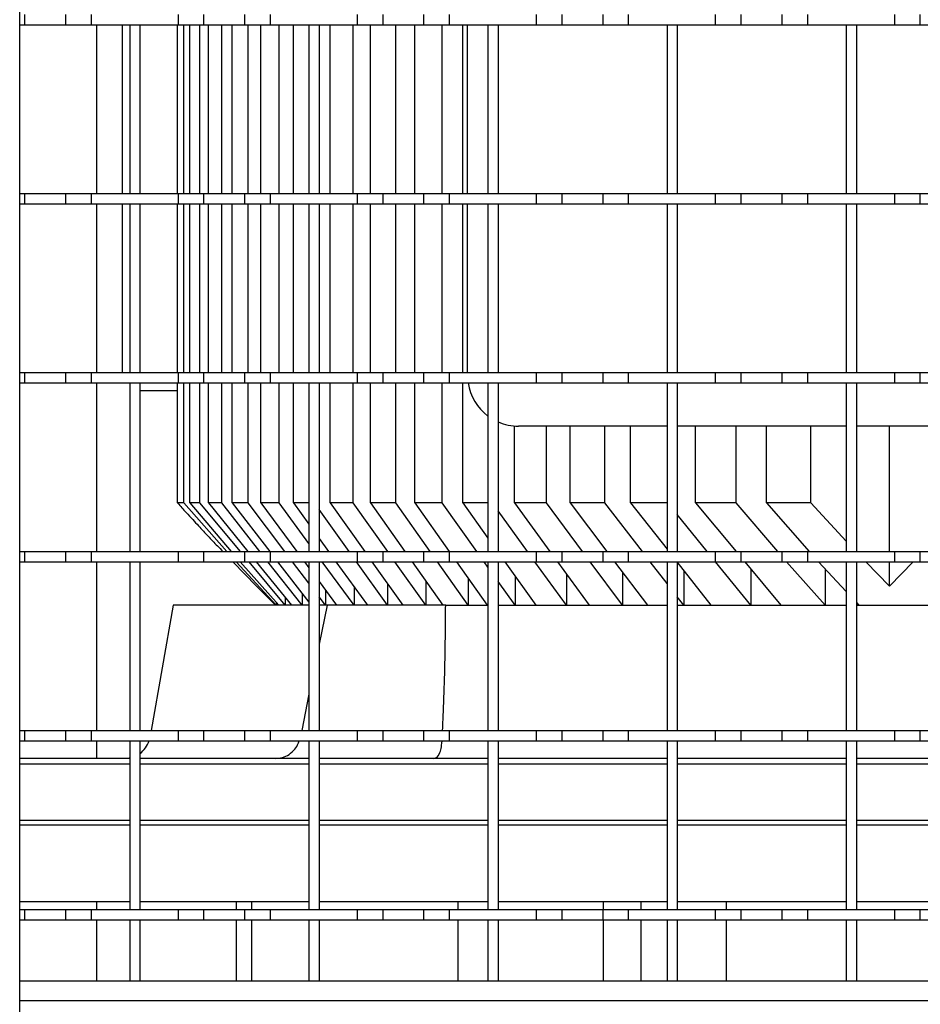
# Model space of a CAD drawing. Extents: x -72 to 51457, y 0 to 26838.
# Tile 35 of 203: x 6865 to 7041, y 8833 to 9026. Entities that reach past the tile are written whole.
import ezdxf

# ---------------------------------------------------------------- set-up
doc = ezdxf.new("R2010")
doc.units = 0
doc.header["$LTSCALE"] = 12
doc.linetypes.add('SOLID_THIN', pattern=[0])
doc.layers.get('0').update_dxf_attribs({"linetype": 'CONTINUOUS'})

# ---------------------------------------------------------------- blocks, each defined once
blk = doc.blocks.new('Vela_Drauf')
at = {"color": 7, "linetype": 'SOLID_THIN', "lineweight": 25}
for p, q in [((6864.76, 7799.68), (6864.76, 9327.68)), ((6865.76, 9024.68), (6865.76, 9026.68)), ((6873.76, 9024.68), (6873.76, 9026.68)), ((6878.76, 9024.68), (6878.76, 9026.68)), ((6895.76, 9024.68), (6895.76, 9026.68)), ((6900.76, 9024.68), (6900.76, 9026.68)), ((6908.76, 9024.68), (6908.76, 9026.68)), ((6913.76, 9024.68), (6913.76, 9026.68)), ((6930.76, 9024.68), (6930.76, 9026.68)), ((6935.76, 9024.68), (6935.76, 9026.68)), ((6943.76, 9024.68), (6943.76, 9026.68)), ((6948.76, 9024.68), (6948.76, 9026.68)), ((6965.76, 9024.68), (6965.76, 9026.68)), ((6970.76, 9024.68), (6970.76, 9026.68)), ((6978.76, 9024.68), (6978.76, 9026.68)), ((6983.76, 9024.68), (6983.76, 9026.68)), ((7000.76, 9024.68), (7000.76, 9026.68)), ((7005.76, 9024.68), (7005.76, 9026.68)), ((7013.76, 9024.68), (7013.76, 9026.68)), ((7018.76, 9024.68), (7018.76, 9026.68)), ((7035.76, 9024.68), (7035.76, 9026.68)), ((7040.76, 9024.68), (7040.76, 9026.68)), ((6864.76, 9024.68), (6865.76, 9024.68)), ((6865.76, 9024.68), (6873.76, 9024.68)), ((6873.76, 9024.68), (6878.76, 9024.68)), ((6878.76, 9024.68), (6895.76, 9024.68)), ((6879.76, 9024.68), (6879.76, 8991.68)), ((6884.76, 9024.68), (6884.76, 8991.68)), ((6886.26, 9024.68), (6888.26, 9024.68)), ((6886.26, 9024.68), (6886.26, 8991.68)), ((6888.26, 9024.68), (6888.26, 8991.68)), ((6895.61, 8991.68), (6895.61, 9024.68)), ((6895.76, 9024.68), (6900.76, 9024.68)), ((6896.84, 8991.68), (6896.84, 9024.68)), ((6898, 8991.68), (6898, 9024.68)), ((6899.98, 8991.68), (6899.98, 9024.68)), ((6900.76, 9024.68), (6908.76, 9024.68)), ((6901.63, 8991.68), (6901.63, 9024.68)), ((6904.23, 8991.68), (6904.23, 9024.68)), ((6906.29, 8991.68), (6906.29, 9024.68)), ((6908.76, 9024.68), (6913.76, 9024.68)), ((6909.43, 8991.68), (6909.43, 9024.68)), ((6911.85, 8991.68), (6911.85, 9024.68)), ((6913.76, 9024.68), (6930.76, 9024.68)), ((6915.49, 8991.68), (6915.49, 9024.68)), ((6918.25, 8991.68), (6918.25, 9024.68)), ((6921.26, 9024.68), (6923.26, 9024.68)), ((6921.26, 9024.68), (6921.26, 8991.68)), ((6923.26, 9024.68), (6923.26, 8991.68)), ((6925.41, 8991.68), (6925.41, 9024.68)), ((6929.93, 8991.68), (6929.93, 9024.68)), ((6930.76, 9024.68), (6935.76, 9024.68)), ((6933.32, 8991.68), (6933.32, 9024.68)), ((6935.76, 9024.68), (6943.76, 9024.68)), ((6938.27, 8991.68), (6938.27, 9024.68)), ((6941.96, 8991.68), (6941.96, 9024.68)), ((6943.76, 9024.68), (6948.76, 9024.68)), ((6947.33, 8991.68), (6947.33, 9024.68)), ((6948.76, 9024.68), (6965.76, 9024.68)), ((6951.33, 8991.68), (6951.33, 9024.68)), ((6952.26, 8991.68), (6952.26, 9024.68)), ((6956.26, 9024.68), (6958.26, 9024.68)), ((6956.26, 9024.68), (6956.26, 8991.68)), ((6958.26, 9024.68), (6958.26, 8991.68)), ((6965.76, 9024.68), (6970.76, 9024.68)), ((6970.76, 9024.68), (6978.76, 9024.68)), ((6978.76, 9024.68), (6983.76, 9024.68)), ((6983.76, 9024.68), (7000.76, 9024.68)), ((6991.26, 9024.68), (6993.26, 9024.68)), ((6991.26, 9024.68), (6991.26, 8991.68)), ((6993.26, 9024.68), (6993.26, 8991.68)), ((7000.76, 9024.68), (7005.76, 9024.68)), ((7005.76, 9024.68), (7013.76, 9024.68)), ((7013.76, 9024.68), (7018.76, 9024.68)), ((7018.76, 9024.68), (7035.76, 9024.68)), ((7026.26, 9024.68), (7028.26, 9024.68)), ((7026.26, 9024.68), (7026.26, 8991.68)), ((7028.26, 9024.68), (7028.26, 8991.68)), ((7035.76, 9024.68), (7040.76, 9024.68)), ((7040.76, 9024.68), (7048.76, 9024.68)), ((6864.76, 8991.68), (6865.76, 8991.68)), ((6865.76, 8991.68), (6873.76, 8991.68)), ((6865.76, 8989.68), (6865.76, 8991.68)), ((6873.76, 8989.68), (6873.76, 8991.68)), ((6873.76, 8991.68), (6878.76, 8991.68)), ((6878.76, 8989.68), (6878.76, 8991.68)), ((6878.76, 8991.68), (6895.76, 8991.68)), ((6886.26, 8991.68), (6888.26, 8991.68)), ((6895.76, 8989.68), (6895.76, 8991.68)), ((6895.76, 8991.68), (6900.76, 8991.68)), ((6900.76, 8991.68), (6908.76, 8991.68)), ((6900.76, 8989.68), (6900.76, 8991.68)), ((6908.76, 8989.68), (6908.76, 8991.68)), ((6908.76, 8991.68), (6913.76, 8991.68)), ((6913.76, 8991.68), (6930.76, 8991.68)), ((6913.76, 8989.68), (6913.76, 8991.68)), ((6921.26, 8991.68), (6923.26, 8991.68)), ((6930.76, 8989.68), (6930.76, 8991.68)), ((6930.76, 8991.68), (6935.76, 8991.68)), ((6935.76, 8991.68), (6943.76, 8991.68)), ((6935.76, 8989.68), (6935.76, 8991.68)), ((6943.76, 8989.68), (6943.76, 8991.68)), ((6943.76, 8991.68), (6948.76, 8991.68)), ((6948.76, 8991.68), (6965.76, 8991.68)), ((6948.76, 8989.68), (6948.76, 8991.68)), ((6956.26, 8991.68), (6958.26, 8991.68)), ((6965.76, 8989.68), (6965.76, 8991.68)), ((6965.76, 8991.68), (6970.76, 8991.68)), ((6970.76, 8991.68), (6978.76, 8991.68)), ((6970.76, 8989.68), (6970.76, 8991.68)), ((6978.76, 8989.68), (6978.76, 8991.68)), ((6978.76, 8991.68), (6983.76, 8991.68)), ((6983.76, 8991.68), (7000.76, 8991.68)), ((6983.76, 8989.68), (6983.76, 8991.68)), ((6991.26, 8991.68), (6993.26, 8991.68)), ((7000.76, 8989.68), (7000.76, 8991.68)), ((7000.76, 8991.68), (7005.76, 8991.68)), ((7005.76, 8989.68), (7005.76, 8991.68)), ((7005.76, 8991.68), (7013.76, 8991.68)), ((7013.76, 8989.68), (7013.76, 8991.68)), ((7013.76, 8991.68), (7018.76, 8991.68)), ((7018.76, 8991.68), (7035.76, 8991.68)), ((7018.76, 8989.68), (7018.76, 8991.68)), ((7026.26, 8991.68), (7028.26, 8991.68)), ((7035.76, 8989.68), (7035.76, 8991.68)), ((7035.76, 8991.68), (7040.76, 8991.68)), ((7040.76, 8991.68), (7048.76, 8991.68)), ((7040.76, 8989.68), (7040.76, 8991.68)), ((6864.76, 8989.68), (6865.76, 8989.68)), ((6865.76, 8989.68), (6873.76, 8989.68)), ((6873.76, 8989.68), (6878.76, 8989.68)), ((6878.76, 8989.68), (6895.76, 8989.68)), ((6879.76, 8989.68), (6879.76, 8956.68)), ((6884.76, 8989.68), (6884.76, 8956.68)), ((6886.26, 8989.68), (6888.26, 8989.68)), ((6886.26, 8989.68), (6886.26, 8956.68)), ((6888.26, 8989.68), (6888.26, 8956.68)), ((6895.61, 8956.68), (6895.61, 8989.68)), ((6895.76, 8989.68), (6900.76, 8989.68)), ((6896.84, 8956.68), (6896.84, 8989.68)), ((6898, 8956.68), (6898, 8989.68)), ((6899.98, 8956.68), (6899.98, 8989.68)), ((6900.76, 8989.68), (6908.76, 8989.68)), ((6901.63, 8956.68), (6901.63, 8989.68)), ((6904.23, 8956.68), (6904.23, 8989.68)), ((6906.29, 8956.68), (6906.29, 8989.68)), ((6908.76, 8989.68), (6913.76, 8989.68)), ((6909.43, 8956.68), (6909.43, 8989.68)), ((6911.85, 8956.68), (6911.85, 8989.68)), ((6913.76, 8989.68), (6930.76, 8989.68)), ((6915.49, 8956.68), (6915.49, 8989.68)), ((6918.25, 8956.68), (6918.25, 8989.68)), ((6921.26, 8989.68), (6923.26, 8989.68)), ((6921.26, 8989.68), (6921.26, 8956.68)), ((6923.26, 8989.68), (6923.26, 8956.68)), ((6925.41, 8956.68), (6925.41, 8989.68)), ((6929.93, 8956.68), (6929.93, 8989.68)), ((6930.76, 8989.68), (6935.76, 8989.68)), ((6933.32, 8956.68), (6933.32, 8989.68)), ((6935.76, 8989.68), (6943.76, 8989.68)), ((6938.27, 8956.68), (6938.27, 8989.68)), ((6941.96, 8956.68), (6941.96, 8989.68)), ((6943.76, 8989.68), (6948.76, 8989.68)), ((6947.33, 8956.68), (6947.33, 8989.68)), ((6948.76, 8989.68), (6965.76, 8989.68)), ((6951.33, 8956.68), (6951.33, 8989.68)), ((6952.26, 8956.68), (6952.26, 8989.68)), ((6956.26, 8989.68), (6958.26, 8989.68)), ((6956.26, 8989.68), (6956.26, 8956.68)), ((6958.26, 8989.68), (6958.26, 8956.68)), ((6965.76, 8989.68), (6970.76, 8989.68)), ((6970.76, 8989.68), (6978.76, 8989.68)), ((6978.76, 8989.68), (6983.76, 8989.68)), ((6983.76, 8989.68), (7000.76, 8989.68)), ((6991.26, 8989.68), (6993.26, 8989.68)), ((6991.26, 8989.68), (6991.26, 8956.68)), ((6993.26, 8989.68), (6993.26, 8956.68)), ((7000.76, 8989.68), (7005.76, 8989.68)), ((7005.76, 8989.68), (7013.76, 8989.68)), ((7013.76, 8989.68), (7018.76, 8989.68)), ((7018.76, 8989.68), (7035.76, 8989.68)), ((7026.26, 8989.68), (7028.26, 8989.68)), ((7026.26, 8989.68), (7026.26, 8956.68)), ((7028.26, 8989.68), (7028.26, 8956.68)), ((7035.76, 8989.68), (7040.76, 8989.68)), ((7040.76, 8989.68), (7048.76, 8989.68)), ((6864.76, 8956.68), (6865.76, 8956.68)), ((6865.76, 8954.68), (6865.76, 8956.68)), ((6865.76, 8956.68), (6873.76, 8956.68)), ((6873.76, 8954.68), (6873.76, 8956.68)), ((6873.76, 8956.68), (6878.76, 8956.68)), ((6878.76, 8954.68), (6878.76, 8956.68)), ((6878.76, 8956.68), (6895.76, 8956.68)), ((6886.26, 8956.68), (6888.26, 8956.68)), ((6895.76, 8954.68), (6895.76, 8956.68)), ((6895.76, 8956.68), (6900.76, 8956.68)), ((6900.76, 8954.68), (6900.76, 8956.68)), ((6900.76, 8956.68), (6908.76, 8956.68)), ((6908.76, 8954.68), (6908.76, 8956.68)), ((6908.76, 8956.68), (6913.76, 8956.68)), ((6913.76, 8954.68), (6913.76, 8956.68)), ((6913.76, 8956.68), (6930.76, 8956.68)), ((6921.26, 8956.68), (6923.26, 8956.68)), ((6930.76, 8954.68), (6930.76, 8956.68)), ((6930.76, 8956.68), (6935.76, 8956.68)), ((6935.76, 8954.68), (6935.76, 8956.68)), ((6935.76, 8956.68), (6943.76, 8956.68)), ((6943.76, 8954.68), (6943.76, 8956.68)), ((6943.76, 8956.68), (6948.76, 8956.68)), ((6948.76, 8954.68), (6948.76, 8956.68)), ((6948.76, 8956.68), (6965.76, 8956.68)), ((6956.26, 8956.68), (6958.26, 8956.68)), ((6965.76, 8954.68), (6965.76, 8956.68)), ((6965.76, 8956.68), (6970.76, 8956.68)), ((6970.76, 8954.68), (6970.76, 8956.68)), ((6970.76, 8956.68), (6978.76, 8956.68)), ((6978.76, 8954.68), (6978.76, 8956.68)), ((6978.76, 8956.68), (6983.76, 8956.68)), ((6983.76, 8954.68), (6983.76, 8956.68)), ((6983.76, 8956.68), (7000.76, 8956.68)), ((6991.26, 8956.68), (6993.26, 8956.68)), ((7000.76, 8954.68), (7000.76, 8956.68)), ((7000.76, 8956.68), (7005.76, 8956.68)), ((7005.76, 8954.68), (7005.76, 8956.68)), ((7005.76, 8956.68), (7013.76, 8956.68)), ((7013.76, 8954.68), (7013.76, 8956.68)), ((7013.76, 8956.68), (7018.76, 8956.68)), ((7018.76, 8954.68), (7018.76, 8956.68)), ((7018.76, 8956.68), (7035.76, 8956.68)), ((7026.26, 8956.68), (7028.26, 8956.68)), ((7035.76, 8954.68), (7035.76, 8956.68)), ((7035.76, 8956.68), (7040.76, 8956.68)), ((7040.76, 8954.68), (7040.76, 8956.68)), ((7040.76, 8956.68), (7048.76, 8956.68)), ((6864.76, 8954.68), (6865.76, 8954.68)), ((6865.76, 8954.68), (6873.76, 8954.68)), ((6873.76, 8954.68), (6878.76, 8954.68)), ((6878.76, 8954.68), (6895.76, 8954.68)), ((6879.76, 8954.68), (6879.76, 8921.68)), ((6886.26, 8954.68), (6888.26, 8954.68)), ((6886.26, 8954.68), (6886.26, 8921.68)), ((6888.26, 8954.68), (6888.26, 8921.68)), ((6888.26, 8953.18), (6895.61, 8953.18)), ((6895.61, 8931.18), (6895.61, 8954.68)), ((6895.76, 8954.68), (6900.76, 8954.68)), ((6896.84, 8931.18), (6896.84, 8954.68)), ((6898, 8931.18), (6898, 8954.68)), ((6899.98, 8931.18), (6899.98, 8954.68)), ((6900.76, 8954.68), (6908.76, 8954.68)), ((6901.63, 8931.18), (6901.63, 8954.68)), ((6904.23, 8931.18), (6904.23, 8954.68)), ((6906.29, 8931.18), (6906.29, 8954.68)), ((6908.76, 8954.68), (6913.76, 8954.68)), ((6909.43, 8931.18), (6909.43, 8954.68)), ((6911.85, 8931.18), (6911.85, 8954.68)), ((6913.76, 8954.68), (6930.76, 8954.68)), ((6915.49, 8931.18), (6915.49, 8954.68)), ((6918.25, 8931.18), (6918.25, 8954.68)), ((6921.26, 8954.68), (6923.26, 8954.68)), ((6921.26, 8954.68), (6921.26, 8921.68)), ((6923.26, 8954.68), (6923.26, 8921.68)), ((6925.41, 8931.18), (6925.41, 8954.68)), ((6929.93, 8931.18), (6929.93, 8954.68)), ((6930.76, 8954.68), (6935.76, 8954.68)), ((6933.32, 8931.18), (6933.32, 8954.68)), ((6935.76, 8954.68), (6943.76, 8954.68)), ((6938.27, 8931.18), (6938.27, 8954.68)), ((6941.96, 8931.18), (6941.96, 8954.68)), ((6943.76, 8954.68), (6948.76, 8954.68)), ((6947.33, 8931.18), (6947.33, 8954.68)), ((6948.76, 8954.68), (6965.76, 8954.68)), ((6951.33, 8931.18), (6951.33, 8954.68)), ((6956.26, 8954.68), (6958.26, 8954.68)), ((6956.26, 8954.68), (6956.26, 8921.68)), ((6958.26, 8954.68), (6958.26, 8921.68)), ((6965.76, 8954.68), (6970.76, 8954.68)), ((6970.76, 8954.68), (6978.76, 8954.68)), ((6978.76, 8954.68), (6983.76, 8954.68)), ((6983.76, 8954.68), (7000.76, 8954.68)), ((6991.26, 8954.68), (6993.26, 8954.68)), ((6991.26, 8954.68), (6991.26, 8921.68)), ((6993.26, 8954.68), (6993.26, 8921.68)), ((7000.76, 8954.68), (7005.76, 8954.68)), ((7005.76, 8954.68), (7013.76, 8954.68)), ((7013.76, 8954.68), (7018.76, 8954.68)), ((7018.76, 8954.68), (7035.76, 8954.68)), ((7026.26, 8954.68), (7028.26, 8954.68)), ((7026.26, 8954.68), (7026.26, 8921.68)), ((7028.26, 8954.68), (7028.26, 8921.68)), ((7035.76, 8954.68), (7040.76, 8954.68)), ((7040.76, 8954.68), (7048.76, 8954.68)), ((6961.45, 8931.18), (6961.45, 8946.22)), ((6991.26, 8946.18), (6962.26, 8946.18)), ((6967.72, 8931.18), (6967.72, 8946.18)), ((6972.36, 8931.18), (6972.36, 8946.18)), ((6979.12, 8931.18), (6979.12, 8946.18)), ((6984.13, 8931.18), (6984.13, 8946.18)), ((7026.26, 8946.18), (6993.26, 8946.18)), ((6996.86, 8931.18), (6996.86, 8946.18)), ((7004.78, 8931.18), (7004.78, 8946.18)), ((7010.69, 8931.18), (7010.69, 8946.18)), ((7019.35, 8931.18), (7019.35, 8946.18)), ((7061.26, 8946.18), (7028.26, 8946.18)), ((7034.76, 8921.68), (7034.76, 8946.18)), ((6896.84, 8931.18), (6895.61, 8931.18)), ((6905.22, 8921.68), (6896.84, 8931.18)), ((6899.98, 8931.18), (6898, 8931.18)), ((6898, 8931.18), (6906.11, 8921.68)), ((6907.9, 8921.68), (6899.98, 8931.18)), ((6904.23, 8931.18), (6901.63, 8931.18)), ((6901.63, 8931.18), (6909.34, 8921.68)), ((6911.7, 8921.68), (6904.23, 8931.18)), ((6909.43, 8931.18), (6906.29, 8931.18)), ((6906.29, 8931.18), (6913.61, 8921.68)), ((6916.58, 8921.68), (6909.43, 8931.18)), ((6915.49, 8931.18), (6911.85, 8931.18)), ((6911.85, 8931.18), (6918.91, 8921.68)), ((6921.26, 8923.28), (6915.49, 8931.18)), ((6921.26, 8931.18), (6918.25, 8931.18)), ((6918.25, 8931.18), (6921.26, 8927.02)), ((6929.93, 8931.18), (6925.41, 8931.18)), ((6925.41, 8931.18), (6932.18, 8921.68)), ((6936.67, 8921.68), (6929.93, 8931.18)), ((6938.27, 8931.18), (6933.32, 8931.18)), ((6933.32, 8931.18), (6940.04, 8921.68)), ((6944.99, 8921.68), (6938.27, 8931.18)), ((6947.33, 8931.18), (6941.96, 8931.18)), ((6941.96, 8931.18), (6948.69, 8921.68)), ((6954.1, 8921.68), (6947.33, 8931.18)), ((6956.26, 8931.18), (6951.33, 8931.18)), ((6951.33, 8931.18), (6956.26, 8924.3)), ((6967.72, 8931.18), (6961.45, 8931.18)), ((6961.45, 8931.18), (6968.39, 8921.68)), ((6974.77, 8921.68), (6967.72, 8931.18)), ((6979.12, 8931.18), (6972.36, 8931.18)), ((6972.36, 8931.18), (6979.52, 8921.68)), ((6986.44, 8921.68), (6979.12, 8931.18)), ((6991.26, 8931.18), (6984.13, 8931.18)), ((6984.13, 8931.18), (6991.26, 8922.12)), ((7004.78, 8931.18), (6996.86, 8931.18)), ((6996.86, 8931.18), (7004.77, 8921.68)), ((7012.89, 8921.68), (7004.78, 8931.18)), ((7019.35, 8931.18), (7010.69, 8931.18)), ((7010.69, 8931.18), (7019.06, 8921.68)), ((7026.26, 8923.72), (7019.35, 8931.18)), ((6929.14, 8921.68), (6923.26, 8929.89)), ((6964.01, 8921.68), (6958.26, 8929.63)), ((6999.14, 8921.68), (6993.26, 8928.93)), ((6923.26, 8924.26), (6925.12, 8921.68)), ((6864.76, 8921.68), (6865.76, 8921.68)), ((6865.76, 8921.68), (6873.76, 8921.68)), ((6865.76, 8919.68), (6865.76, 8921.68)), ((6873.76, 8919.68), (6873.76, 8921.68)), ((6873.76, 8921.68), (6878.76, 8921.68)), ((6878.76, 8921.68), (6895.76, 8921.68)), ((6878.76, 8919.68), (6878.76, 8921.68)), ((6886.26, 8921.68), (6888.26, 8921.68)), ((6895.76, 8919.68), (6895.76, 8921.68)), ((6895.76, 8921.68), (6900.76, 8921.68)), ((6900.76, 8921.68), (6908.76, 8921.68)), ((6900.76, 8919.68), (6900.76, 8921.68)), ((6908.76, 8919.68), (6908.76, 8921.68)), ((6908.76, 8921.68), (6913.76, 8921.68)), ((6913.76, 8921.68), (6930.76, 8921.68)), ((6913.76, 8919.68), (6913.76, 8921.68)), ((6921.26, 8921.68), (6923.26, 8921.68)), ((6930.76, 8919.68), (6930.76, 8921.68)), ((6930.76, 8921.68), (6935.76, 8921.68)), ((6935.76, 8921.68), (6943.76, 8921.68)), ((6935.76, 8919.68), (6935.76, 8921.68)), ((6943.76, 8919.68), (6943.76, 8921.68)), ((6943.76, 8921.68), (6948.76, 8921.68)), ((6948.76, 8919.68), (6948.76, 8921.68)), ((6948.76, 8921.68), (6965.76, 8921.68)), ((6956.26, 8921.68), (6958.26, 8921.68)), ((6965.76, 8919.68), (6965.76, 8921.68)), ((6965.76, 8921.68), (6970.76, 8921.68)), ((6970.76, 8921.68), (6978.76, 8921.68)), ((6970.76, 8919.68), (6970.76, 8921.68)), ((6978.76, 8919.68), (6978.76, 8921.68)), ((6978.76, 8921.68), (6983.76, 8921.68)), ((6983.76, 8919.68), (6983.76, 8921.68)), ((6983.76, 8921.68), (7000.76, 8921.68)), ((6991.26, 8921.68), (6993.26, 8921.68)), ((7000.76, 8919.68), (7000.76, 8921.68)), ((7000.76, 8921.68), (7005.76, 8921.68)), ((7005.76, 8921.68), (7013.76, 8921.68)), ((7005.76, 8919.68), (7005.76, 8921.68)), ((7013.76, 8919.68), (7013.76, 8921.68)), ((7013.76, 8921.68), (7018.76, 8921.68)), ((7018.76, 8919.68), (7018.76, 8921.68)), ((7018.76, 8921.68), (7035.76, 8921.68)), ((7026.26, 8921.68), (7028.26, 8921.68)), ((7035.76, 8919.68), (7035.76, 8921.68)), ((7035.76, 8921.68), (7040.76, 8921.68)), ((7040.76, 8921.68), (7048.76, 8921.68)), ((7040.76, 8919.68), (7040.76, 8921.68)), ((6864.76, 8919.68), (6865.76, 8919.68)), ((6865.76, 8919.68), (6873.76, 8919.68)), ((6873.76, 8919.68), (6878.76, 8919.68)), ((6878.76, 8919.68), (6895.76, 8919.68)), ((6879.76, 8919.68), (6879.76, 8886.68)), ((6886.26, 8919.68), (6888.26, 8919.68)), ((6886.26, 8919.68), (6886.26, 8886.68)), ((6888.26, 8919.68), (6888.26, 8886.68)), ((6895.76, 8919.68), (6900.76, 8919.68)), ((6900.76, 8919.68), (6908.76, 8919.68)), ((6906.39, 8919.68), (6911.01, 8914.93)), ((6914.91, 8911.18), (6907.04, 8919.68)), ((6907.87, 8919.68), (6915.42, 8911.18)), ((6908.76, 8919.68), (6913.76, 8919.68)), ((6916.65, 8911.18), (6909.57, 8919.68)), ((6910.96, 8919.68), (6917.86, 8911.18)), ((6919.95, 8911.18), (6913.27, 8919.68)), ((6913.76, 8919.68), (6930.76, 8919.68)), ((6915.15, 8919.68), (6921.26, 8911.76)), ((6921.26, 8915.47), (6918.09, 8919.68)), ((6920.39, 8919.68), (6921.26, 8918.52)), ((6921.26, 8919.68), (6923.26, 8919.68)), ((6921.26, 8919.68), (6921.26, 8886.68)), ((6923.26, 8919.68), (6923.26, 8886.68)), ((6930.09, 8911.18), (6923.89, 8919.68)), ((6926.57, 8919.68), (6932.72, 8911.18)), ((6936.66, 8911.18), (6930.57, 8919.68)), ((6930.76, 8919.68), (6935.76, 8919.68)), ((6933.6, 8919.68), (6939.66, 8911.18)), ((6935.76, 8919.68), (6943.76, 8919.68)), ((6944.11, 8911.18), (6938.08, 8919.68)), ((6941.45, 8919.68), (6947.47, 8911.18)), ((6943.76, 8919.68), (6948.76, 8919.68)), ((6952.42, 8911.18), (6946.4, 8919.68)), ((6948.76, 8919.68), (6965.76, 8919.68)), ((6950.1, 8919.68), (6956.13, 8911.18)), ((6956.26, 8918.65), (6955.52, 8919.68)), ((6956.26, 8919.68), (6958.26, 8919.68)), ((6956.26, 8919.68), (6956.26, 8886.68)), ((6958.26, 8919.68), (6958.26, 8886.68)), ((6959.56, 8919.68), (6965.65, 8911.18)), ((6971.61, 8911.18), (6965.46, 8919.68)), ((6965.76, 8919.68), (6970.76, 8919.68)), ((6969.85, 8919.68), (6976.06, 8911.18)), ((6970.76, 8919.68), (6978.76, 8919.68)), ((6982.56, 8911.18), (6976.25, 8919.68)), ((6978.76, 8919.68), (6983.76, 8919.68)), ((6981.02, 8919.68), (6987.42, 8911.18)), ((6983.76, 8919.68), (7000.76, 8919.68)), ((6991.26, 8915.43), (6987.98, 8919.68)), ((6991.26, 8919.68), (6993.26, 8919.68)), ((6991.26, 8919.68), (6991.26, 8886.68)), ((6993.17, 8919.68), (6999.85, 8911.18)), ((6993.26, 8919.68), (6993.26, 8886.68)), ((7007.66, 8911.18), (7000.76, 8919.69)), ((7000.76, 8919.68), (7005.76, 8919.68)), ((7005.76, 8919.68), (7013.76, 8919.68)), ((7006.44, 8919.68), (7013.52, 8911.18)), ((7013.76, 8919.68), (7018.76, 8919.68)), ((7022.19, 8911.18), (7014.64, 8919.68)), ((7018.76, 8919.68), (7035.76, 8919.68)), ((7020.88, 8919.68), (7026.26, 8913.88)), ((7026.26, 8919.68), (7028.26, 8919.68)), ((7026.26, 8919.68), (7026.26, 8886.68)), ((7028.26, 8919.68), (7028.26, 8886.68)), ((7034.76, 8914.93), (7030.14, 8919.68)), ((7034.76, 8914.93), (7034.76, 8919.68)), ((7039.38, 8919.68), (7034.76, 8914.93)), ((7035.76, 8919.68), (7040.76, 8919.68)), ((7040.76, 8919.68), (7048.76, 8919.68)), ((6961.58, 8916.87), (6961.58, 8911.18)), ((6971.61, 8917.27), (6971.61, 8911.18)), ((6982.56, 8917.63), (6982.56, 8911.18)), ((6994.53, 8917.95), (6994.53, 8911.18)), ((7007.66, 8918.22), (7007.66, 8911.18)), ((7022.19, 8918.27), (7022.19, 8911.18)), ((6911.01, 8914.93), (6914.76, 8911.18)), ((6923.26, 8915.82), (6926.7, 8911.18)), ((6930.09, 8914.81), (6930.09, 8911.18)), ((6936.66, 8915.39), (6936.66, 8911.18)), ((6944.11, 8915.93), (6944.11, 8911.18)), ((6952.42, 8916.42), (6952.42, 8911.18)), ((6961.58, 8911.18), (6958.26, 8915.84)), ((6919.95, 8913.46), (6919.95, 8911.18)), ((6924.49, 8911.18), (6923.26, 8912.82)), ((6924.49, 8914.17), (6924.49, 8911.18)), ((6994.53, 8911.18), (6993.26, 8912.84)), ((6894.76, 8911.18), (6890.44, 8886.68)), ((6921.26, 8911.18), (6894.76, 8911.18)), ((6914.91, 8911.76), (6914.91, 8911.18)), ((6916.65, 8912.67), (6916.65, 8911.18)), ((6924.87, 8911.18), (6923.26, 8903.58)), ((6924.87, 8911.18), (6923.26, 8911.18)), ((6948.01, 8911.18), (6924.87, 8911.18)), ((6948.01, 8911.18), (6956.26, 8911.18)), ((6958.26, 8911.18), (6991.26, 8911.18)), ((6993.26, 8911.18), (7026.26, 8911.18)), ((7028.26, 8911.72), (7028.75, 8911.18)), ((7028.26, 8911.18), (7061.26, 8911.18)), ((6921.26, 8893.8), (6919.87, 8886.68)), ((6864.76, 8886.68), (6865.76, 8886.68)), ((6865.76, 8884.68), (6865.76, 8886.68)), ((6865.76, 8886.68), (6873.76, 8886.68)), ((6873.76, 8884.68), (6873.76, 8886.68)), ((6873.76, 8886.68), (6878.76, 8886.68)), ((6878.76, 8884.68), (6878.76, 8886.68)), ((6878.76, 8886.68), (6895.76, 8886.68)), ((6886.26, 8886.68), (6888.26, 8886.68)), ((6895.76, 8884.68), (6895.76, 8886.68)), ((6895.76, 8886.68), (6900.76, 8886.68)), ((6900.76, 8886.68), (6908.76, 8886.68)), ((6900.76, 8884.68), (6900.76, 8886.68)), ((6908.76, 8884.68), (6908.76, 8886.68)), ((6908.76, 8886.68), (6913.76, 8886.68)), ((6913.76, 8886.68), (6930.76, 8886.68)), ((6913.76, 8884.68), (6913.76, 8886.68)), ((6921.26, 8886.68), (6923.26, 8886.68)), ((6930.76, 8884.68), (6930.76, 8886.68)), ((6930.76, 8886.68), (6935.76, 8886.68)), ((6935.76, 8884.68), (6935.76, 8886.68)), ((6935.76, 8886.68), (6943.76, 8886.68)), ((6943.76, 8884.68), (6943.76, 8886.68)), ((6943.76, 8886.68), (6948.76, 8886.68)), ((6948.76, 8884.68), (6948.76, 8886.68)), ((6948.76, 8886.68), (6965.76, 8886.68)), ((6956.26, 8886.68), (6958.26, 8886.68)), ((6965.76, 8884.68), (6965.76, 8886.68)), ((6965.76, 8886.68), (6970.76, 8886.68)), ((6970.76, 8884.68), (6970.76, 8886.68)), ((6970.76, 8886.68), (6978.76, 8886.68)), ((6978.76, 8884.68), (6978.76, 8886.68)), ((6978.76, 8886.68), (6983.76, 8886.68)), ((6983.76, 8884.68), (6983.76, 8886.68)), ((6983.76, 8886.68), (7000.76, 8886.68)), ((6991.26, 8886.68), (6993.26, 8886.68)), ((7000.76, 8884.68), (7000.76, 8886.68)), ((7000.76, 8886.68), (7005.76, 8886.68)), ((7005.76, 8886.68), (7013.76, 8886.68)), ((7005.76, 8884.68), (7005.76, 8886.68)), ((7013.76, 8884.68), (7013.76, 8886.68)), ((7013.76, 8886.68), (7018.76, 8886.68)), ((7018.76, 8884.68), (7018.76, 8886.68)), ((7018.76, 8886.68), (7035.76, 8886.68)), ((7026.26, 8886.68), (7028.26, 8886.68)), ((7035.76, 8884.68), (7035.76, 8886.68)), ((7035.76, 8886.68), (7040.76, 8886.68)), ((7040.76, 8884.68), (7040.76, 8886.68)), ((7040.76, 8886.68), (7048.76, 8886.68)), ((6864.76, 8884.68), (6865.76, 8884.68)), ((6865.76, 8884.68), (6873.76, 8884.68)), ((6873.76, 8884.68), (6878.76, 8884.68)), ((6878.76, 8884.68), (6895.76, 8884.68)), ((6879.76, 8884.68), (6879.76, 8881.18)), ((6886.26, 8884.68), (6888.26, 8884.68)), ((6886.26, 8884.68), (6886.26, 8851.68)), ((6888.26, 8884.68), (6888.26, 8851.68)), ((6895.76, 8884.68), (6900.76, 8884.68)), ((6900.76, 8884.68), (6908.76, 8884.68)), ((6908.76, 8884.68), (6913.76, 8884.68)), ((6913.76, 8884.68), (6930.76, 8884.68)), ((6921.26, 8884.68), (6923.26, 8884.68)), ((6921.26, 8884.68), (6921.26, 8851.68)), ((6923.26, 8884.68), (6923.26, 8851.68)), ((6930.76, 8884.68), (6935.76, 8884.68)), ((6935.76, 8884.68), (6943.76, 8884.68)), ((6943.76, 8884.68), (6948.76, 8884.68)), ((6948.76, 8884.68), (6965.76, 8884.68)), ((6956.26, 8884.68), (6958.26, 8884.68)), ((6956.26, 8884.68), (6956.26, 8851.68)), ((6958.26, 8884.68), (6958.26, 8851.68)), ((6965.76, 8884.68), (6970.76, 8884.68)), ((6970.76, 8884.68), (6978.76, 8884.68)), ((6978.76, 8884.68), (6983.76, 8884.68)), ((6983.76, 8884.68), (7000.76, 8884.68)), ((6991.26, 8884.68), (6993.26, 8884.68)), ((6991.26, 8884.68), (6991.26, 8851.68)), ((6993.26, 8884.68), (6993.26, 8851.68)), ((7000.76, 8884.68), (7005.76, 8884.68)), ((7005.76, 8884.68), (7013.76, 8884.68)), ((7013.76, 8884.68), (7018.76, 8884.68)), ((7018.76, 8884.68), (7035.76, 8884.68)), ((7026.26, 8884.68), (7028.26, 8884.68)), ((7026.26, 8884.68), (7026.26, 8851.68)), ((7028.26, 8884.68), (7028.26, 8851.68)), ((7035.76, 8884.68), (7040.76, 8884.68)), ((7040.76, 8884.68), (7048.76, 8884.68)), ((6886.26, 8881.18), (6864.76, 8881.18)), ((6864.76, 8880.18), (6886.26, 8880.18)), ((6921.26, 8881.18), (6888.26, 8881.18)), ((6888.26, 8880.18), (6921.26, 8880.18)), ((6956.26, 8881.18), (6923.26, 8881.18)), ((6923.26, 8880.18), (6956.26, 8880.18)), ((6991.26, 8881.18), (6958.26, 8881.18)), ((6958.26, 8880.18), (6991.26, 8880.18)), ((7026.26, 8881.18), (6993.26, 8881.18)), ((6993.26, 8880.18), (7026.26, 8880.18)), ((7061.26, 8881.18), (7028.26, 8881.18)), ((7028.26, 8880.18), (7061.26, 8880.18)), ((6864.76, 8869.18), (6886.26, 8869.18)), ((6888.26, 8869.18), (6921.26, 8869.18)), ((6923.26, 8869.18), (6956.26, 8869.18)), ((6958.26, 8869.18), (6991.26, 8869.18)), ((6993.26, 8869.18), (7026.26, 8869.18)), ((7028.26, 8869.18), (7061.26, 8869.18)), ((6886.26, 8868.18), (6864.76, 8868.18)), ((6921.26, 8868.18), (6888.26, 8868.18)), ((6956.26, 8868.18), (6923.26, 8868.18)), ((6991.26, 8868.18), (6958.26, 8868.18)), ((7026.26, 8868.18), (6993.26, 8868.18)), ((7034.76, 8868.18), (7028.26, 8868.18)), ((7061.26, 8868.18), (7034.76, 8868.18)), ((6886.26, 8853.18), (6864.76, 8853.18)), ((6879.76, 8853.18), (6879.76, 8851.68)), ((6921.26, 8853.18), (6888.26, 8853.18)), ((6907.09, 8853.18), (6907.09, 8851.68)), ((6910.15, 8851.68), (6910.15, 8853.18)), ((6956.26, 8853.18), (6923.26, 8853.18)), ((6950.45, 8851.68), (6950.45, 8853.18)), ((6991.26, 8853.18), (6958.26, 8853.18)), ((6978.82, 8851.68), (6978.82, 8853.18)), ((6986.21, 8851.68), (6986.21, 8853.18)), ((7026.26, 8853.18), (6993.26, 8853.18)), ((7002.9, 8851.68), (7002.9, 8853.18)), ((7034.76, 8853.18), (7028.26, 8853.18)), ((7061.26, 8853.18), (7034.76, 8853.18)), ((6864.76, 8851.68), (6865.76, 8851.68)), ((6865.76, 8851.68), (6873.76, 8851.68)), ((6865.76, 8849.68), (6865.76, 8851.68)), ((6873.76, 8849.68), (6873.76, 8851.68)), ((6873.76, 8851.68), (6878.76, 8851.68)), ((6878.76, 8851.68), (6895.76, 8851.68)), ((6878.76, 8849.68), (6878.76, 8851.68)), ((6886.26, 8851.68), (6888.26, 8851.68)), ((6895.76, 8849.68), (6895.76, 8851.68)), ((6895.76, 8851.68), (6900.76, 8851.68)), ((6900.76, 8851.68), (6908.76, 8851.68)), ((6900.76, 8849.68), (6900.76, 8851.68)), ((6908.76, 8849.68), (6908.76, 8851.68)), ((6908.76, 8851.68), (6913.76, 8851.68)), ((6913.76, 8851.68), (6930.76, 8851.68)), ((6913.76, 8849.68), (6913.76, 8851.68)), ((6921.26, 8851.68), (6923.26, 8851.68)), ((6930.76, 8849.68), (6930.76, 8851.68)), ((6930.76, 8851.68), (6935.76, 8851.68)), ((6935.76, 8851.68), (6943.76, 8851.68)), ((6935.76, 8849.68), (6935.76, 8851.68)), ((6943.76, 8849.68), (6943.76, 8851.68)), ((6943.76, 8851.68), (6948.76, 8851.68)), ((6948.76, 8851.68), (6965.76, 8851.68)), ((6948.76, 8849.68), (6948.76, 8851.68)), ((6956.26, 8851.68), (6958.26, 8851.68)), ((6965.76, 8849.68), (6965.76, 8851.68)), ((6965.76, 8851.68), (6970.76, 8851.68)), ((6970.76, 8851.68), (6978.76, 8851.68)), ((6970.76, 8849.68), (6970.76, 8851.68)), ((6978.76, 8849.68), (6978.76, 8851.68)), ((6978.76, 8851.68), (6983.76, 8851.68)), ((6983.76, 8849.68), (6983.76, 8851.68)), ((6983.76, 8851.68), (7000.76, 8851.68)), ((6991.26, 8851.68), (6993.26, 8851.68)), ((7000.76, 8849.68), (7000.76, 8851.68)), ((7000.76, 8851.68), (7005.76, 8851.68)), ((7005.76, 8851.68), (7013.76, 8851.68)), ((7005.76, 8849.68), (7005.76, 8851.68)), ((7013.76, 8849.68), (7013.76, 8851.68)), ((7013.76, 8851.68), (7018.76, 8851.68)), ((7018.76, 8849.68), (7018.76, 8851.68)), ((7018.76, 8851.68), (7035.76, 8851.68)), ((7026.26, 8851.68), (7028.26, 8851.68)), ((7035.76, 8849.68), (7035.76, 8851.68)), ((7035.76, 8851.68), (7040.76, 8851.68)), ((7040.76, 8851.68), (7048.76, 8851.68)), ((7040.76, 8849.68), (7040.76, 8851.68)), ((6864.76, 8849.68), (6865.76, 8849.68)), ((6865.76, 8849.68), (6873.76, 8849.68)), ((6873.76, 8849.68), (6878.76, 8849.68)), ((6878.76, 8849.68), (6895.76, 8849.68)), ((6879.76, 8849.68), (6879.76, 8837.68)), ((6886.26, 8849.68), (6886.26, 8837.68)), ((6886.26, 8849.68), (6888.26, 8849.68)), ((6888.26, 8849.68), (6888.26, 8837.68)), ((6895.76, 8849.68), (6900.76, 8849.68)), ((6900.76, 8849.68), (6908.76, 8849.68)), ((6907.09, 8849.68), (6907.09, 8837.68)), ((6908.76, 8849.68), (6913.76, 8849.68)), ((6910.15, 8837.68), (6910.15, 8849.68)), ((6913.76, 8849.68), (6930.76, 8849.68)), ((6921.26, 8849.68), (6923.26, 8849.68)), ((6921.26, 8849.68), (6921.26, 8837.68)), ((6923.26, 8849.68), (6923.26, 8837.68)), ((6930.76, 8849.68), (6935.76, 8849.68)), ((6935.76, 8849.68), (6943.76, 8849.68)), ((6943.76, 8849.68), (6948.76, 8849.68)), ((6948.76, 8849.68), (6965.76, 8849.68)), ((6950.45, 8837.68), (6950.45, 8849.68)), ((6956.26, 8849.68), (6958.26, 8849.68)), ((6956.26, 8849.68), (6956.26, 8837.68)), ((6958.26, 8849.68), (6958.26, 8837.68)), ((6965.76, 8849.68), (6970.76, 8849.68)), ((6970.76, 8849.68), (6978.76, 8849.68)), ((6978.76, 8849.68), (6983.76, 8849.68)), ((6978.82, 8837.68), (6978.82, 8849.68)), ((6983.76, 8849.68), (7000.76, 8849.68)), ((6986.21, 8837.68), (6986.21, 8849.68)), ((6991.26, 8849.68), (6993.26, 8849.68)), ((6991.26, 8849.68), (6991.26, 8837.68)), ((6993.26, 8849.68), (6993.26, 8837.68)), ((7000.76, 8849.68), (7005.76, 8849.68)), ((7002.9, 8837.68), (7002.9, 8849.68)), ((7005.76, 8849.68), (7013.76, 8849.68)), ((7013.76, 8849.68), (7018.76, 8849.68)), ((7018.76, 8849.68), (7035.76, 8849.68)), ((7026.26, 8849.68), (7026.26, 8837.68)), ((7026.26, 8849.68), (7028.26, 8849.68)), ((7028.26, 8849.68), (7028.26, 8837.68)), ((7035.76, 8849.68), (7040.76, 8849.68)), ((7040.76, 8849.68), (7048.76, 8849.68)), ((7224.76, 8837.68), (6864.76, 8837.68)), ((6864.76, 8833.88), (7224.76, 8833.88))]:
    blk.add_line(p, q, dxfattribs=at)
blk.add_lwpolyline([(6886.26, 8881.28), (6886.14, 8881.26), (6885.27, 8881.18)], dxfattribs=at)
for centre, radius, start, end in [((6962.26, 8956.18), 10, 188.6269, 233.1301), ((6962.26, 8956.18), 10, 246.4218, 270), ((6885.27, 8886.18), 5, 306.6597, 342.5424)]:
    blk.add_arc(centre, radius, start, end, dxfattribs=at)
for points in [[(6895.61, 8931.18), (6896.21, 8930.52), (6897.29, 8929.33), (6898.6, 8927.89), (6899.7, 8926.69), (6900.67, 8925.65), (6901.56, 8924.69), (6902.45, 8923.76), (6903.38, 8922.79), (6904.07, 8922.07), (6904.45, 8921.68)], [(6947.41, 8886.68), (6947.47, 8888.21), (6947.58, 8890.83), (6947.69, 8893.91), (6947.78, 8896.47), (6947.84, 8898.8), (6947.89, 8901.13), (6947.93, 8903.74), (6947.97, 8906.9), (6947.99, 8909.61), (6948.01, 8911.18)]]:
    blk.add_open_spline(points, degree=3, dxfattribs=at)
for points in [[(6914.77, 8881.18), (6916.22, 8881.34), (6916.82, 8881.56), (6917.71, 8882.25), (6918.61, 8882.95), (6918.96, 8883.46), (6919.36, 8884.68)], [(6945.6, 8881.18), (6946.26, 8881.34), (6946.49, 8881.53), (6946.78, 8882.16), (6947.08, 8882.81), (6947.2, 8883.39), (6947.3, 8884.68)]]:
    blk.add_open_spline(points, degree=3, knots=[0, 0, 0, 0, 1, 1, 1, 2, 2, 2, 2], dxfattribs=at)

msp = doc.modelspace()

# ---------------------------------------------------------------- block references
at = {"lineweight": 0}
msp.add_blockref('Vela_Drauf', (0, 0), dxfattribs=at)

doc.saveas('drawing.dxf')
